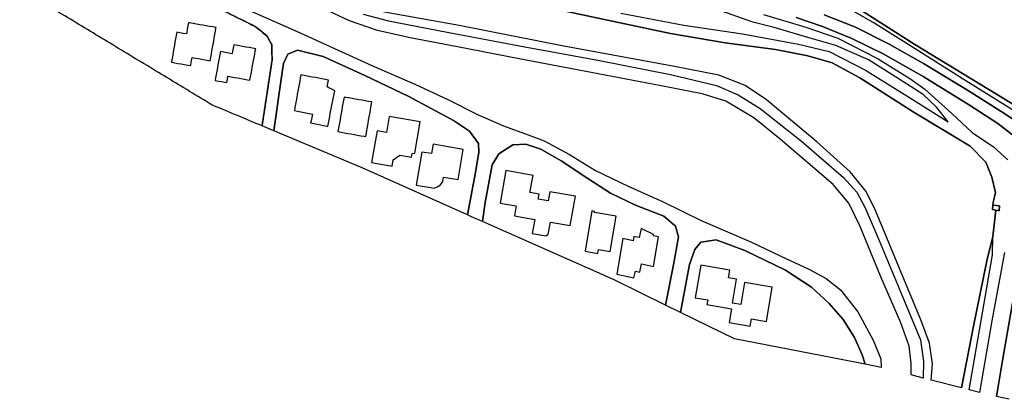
# Model space of a CAD drawing. Extents: x -26035517 to 31750492, y -9237385 to 8160032.
# Tile 85 of 256: x -13510790 to -13214100, y -1705111 to -1590602. Entities that reach past the tile are written whole.
import ezdxf

# ---------------------------------------------------------------- set-up
doc = ezdxf.new("R2010")
doc.units = 0
doc.linetypes.add('TAL-VLAK', pattern=[1000.1, 1000, -0.1])
doc.layers.add('T-25', color=7, linetype='CONTINUOUS')

msp = doc.modelspace()

# ---------------------------------------------------------------- linework, layer by layer
at = {"layer": 'T-25', "color": 9}
for points in [[(-13236107, -1699332, 5423), (-13235786, -1694434, 5353), (-13236640, -1688181, 5353), (-13239242, -1681145, 5353), (-13245893, -1665173, 5353), (-13252960, -1648189, 5353), (-13255740, -1642396, 5353), (-13260561, -1636482, 5353), (-13270571, -1627443, 5353), (-13285765, -1614731, 5353), (-13292218, -1610479, 5353), (-13300089, -1607346, 5353), (-13313441, -1604726, 5353), (-13346828, -1598544, 5353), (-13378353, -1592318, 5353), (-13400853, -1588350, 5353), (-13408721, -1585984, 5353), (-13419200, -1580169, 5353), (-13448184, -1563201, 5353), (-13465064, -1553299, 5353), (-13474431, -1547238, 5353), (-13478466, -1544418, 5353), (-13479934, -1543031, 5540)], [(-13329192, -1555692, 7967), (-13308332, -1568118, 7967), (-13290397, -1578614, 7967), (-13287887, -1579262, 7967), (-13260947, -1585733, 7967), (-13259375, -1586449, 7967), (-13241018, -1598059, 7967), (-13211825, -1615927, 7967), (-13177069, -1637490, 7967), (-13138087, -1661695, 7967)], [(-13443364, -1586992, 6760), (-13427229, -1594128, 6760), (-13404670, -1604381, 6760), (-13391750, -1610020, 6760), (-13381773, -1614686, 6760), (-13372872, -1619239, 6760), (-13365002, -1622655, 6760), (-13357623, -1625286, 6760), (-13352749, -1627193, 6760), (-13345107, -1631247, 6760), (-13337325, -1636111, 6760), (-13327468, -1640839, 6760), (-13316886, -1645591, 6760), (-13305482, -1651213, 6760), (-13290275, -1657682, 6760), (-13281592, -1661811, 6760), (-13272840, -1665967, 6760), (-13267823, -1668650, 6760), (-13263464, -1672091, 6760), (-13258259, -1678736, 6760), (-13253570, -1687233, 6760), (-13251332, -1692899, 6760), (-13251213, -1695464, 6760), (-13256038, -1694529, 6760), (-13256038, -1694529, 6760), (-13256911, -1691734, 6760), (-13259211, -1686470, 6743), (-13262705, -1681036, 6747), (-13266917, -1676205, 6747), (-13272199, -1671271, 6747), (-13280021, -1666115, 6747), (-13292239, -1660249, 6747), (-13300910, -1656958, 6747), (-13305530, -1657691, 6747), (-13307327, -1659949, 6747), (-13308993, -1664443, 6747), (-13311667, -1678904, 6747), (-13316212, -1676668, 6747), (-13313828, -1664533, 6747), (-13312238, -1656089, 6747), (-13313198, -1652864, 6747), (-13316671, -1649887, 6747), (-13325244, -1646578, 6747), (-13332775, -1642907, 6747), (-13339599, -1638496, 6747), (-13347592, -1633130, 6747), (-13353710, -1629708, 6747), (-13358291, -1628120, 6747), (-13362158, -1628331, 6747), (-13366426, -1631052, 6747), (-13368464, -1634425, 6747), (-13370509, -1645782, 6747), (-13371369, -1651487, 6747), (-13374606, -1650054, 6830), (-13375858, -1649493, 6747), (-13373414, -1636721, 6747), (-13372401, -1630516, 6747), (-13372546, -1627947, 6747), (-13375232, -1624221, 6747), (-13380100, -1620990, 6747), (-13393507, -1613781, 6747), (-13406764, -1607476, 6747), (-13419311, -1601744, 6747), (-13427033, -1599819, 6747), (-13429957, -1601025, 6747), (-13431309, -1603819, 6747), (-13432073, -1609248, 6747), (-13434177, -1624141, 6747), (-13437745, -1622646, 6747), (-13434736, -1602827, 6747), (-13434856, -1598143, 6747), (-13436215, -1595574, 6747), (-13439803, -1592645, 6747), (-13451669, -1586823, 6747)], [(-13443364, -1586992, 6760), (-13427229, -1594128, 6760), (-13404670, -1604381, 6760), (-13391750, -1610020, 6760), (-13381773, -1614686, 6760), (-13372872, -1619239, 6760), (-13365002, -1622655, 6760), (-13357623, -1625286, 6760), (-13352749, -1627193, 6760), (-13345107, -1631247, 6760), (-13337325, -1636111, 6760), (-13327468, -1640839, 6760), (-13316886, -1645591, 6760), (-13305482, -1651213, 6760), (-13290275, -1657682, 6760), (-13281592, -1661811, 6760), (-13272840, -1665967, 6760), (-13267823, -1668650, 6760), (-13263464, -1672091, 6760), (-13258259, -1678736, 6760), (-13253570, -1687233, 6760), (-13251332, -1692899, 6760), (-13251213, -1695464, 6760)], [(-13355379, -1586134, 5507), (-13333699, -1590781, 5507), (-13314653, -1594810, 5507), (-13298188, -1597574, 5507), (-13283061, -1599598, 5507), (-13273325, -1601529, 5507), (-13265985, -1603650, 5507), (-13257629, -1608183, 5507), (-13241596, -1618364, 5487), (-13224387, -1628747, 5487), (-13219645, -1633544, 5477), (-13217892, -1638134, 5477), (-13216800, -1642771, 5477), (-13217498, -1645698, 5713), (-13217576, -1646518, 5713), (-13217706, -1647895, 5713), (-13216669, -1648070, 5477), (-13217516, -1655965, 5477), (-13219407, -1663365, 5457), (-13223313, -1682573, 5457), (-13227010, -1701685, 5457), (-13236107, -1699332, 5423), (-13236107, -1699332, 5423), (-13235786, -1694434, 5353), (-13236640, -1688181, 5353), (-13239242, -1681145, 5353), (-13245893, -1665173, 5353), (-13252960, -1648189, 5353), (-13255740, -1642396, 5353), (-13260561, -1636482, 5353), (-13270571, -1627443, 5353), (-13285765, -1614731, 5353), (-13292218, -1610479, 5353), (-13300089, -1607346, 5353), (-13313441, -1604726, 5353), (-13346828, -1598544, 5353), (-13378353, -1592318, 5353), (-13400853, -1588350, 5353)], [(-13214068, -1660827, 7387), (-13217864, -1681393, 7177), (-13221540, -1703100, 7090), (-13224720, -1702277, 5477), (-13224720, -1702277, 5477), (-13220735, -1679632, 5477), (-13217637, -1661544, 5477), (-13217516, -1655965, 5477), (-13216669, -1648070, 5477), (-13215666, -1648239, 5953), (-13215517, -1646707, 5960), (-13217576, -1646518, 5713), (-13217498, -1645698, 5713), (-13216800, -1642771, 5477), (-13217892, -1638134, 5477), (-13219645, -1633544, 5477), (-13224387, -1628747, 5487), (-13241596, -1618364, 5487), (-13257629, -1608183, 5507), (-13265985, -1603650, 5507), (-13273325, -1601529, 5507), (-13283061, -1599598, 5507), (-13298188, -1597574, 5507), (-13314653, -1594810, 5507), (-13333699, -1590781, 5507), (-13355379, -1586134, 5507)], [(-13211825, -1615927, 7967), (-13241018, -1598059, 7967), (-13259375, -1586449, 7967)], [(-13259375, -1586449, 7967), (-13241018, -1598059, 7967), (-13211825, -1615927, 7967)], [(-13407314, -1588911, 5530), (-13399643, -1590972, 5523), (-13381942, -1594383, 5567), (-13358578, -1598793, 5577), (-13336581, -1602834, 5640), (-13314732, -1607152, 5613), (-13300835, -1610503, 5693), (-13294334, -1613238, 5683), (-13287690, -1617400, 5630), (-13275174, -1627268, 5607), (-13262523, -1638162, 5613), (-13258489, -1642614, 5590), (-13255984, -1647359, 5607), (-13251784, -1657204, 5613), (-13244745, -1674049, 5657), (-13239388, -1687151, 5657), (-13238462, -1693726, 5657), (-13238539, -1698703, 5657), (-13242171, -1697763, 6917), (-13242143, -1694155, 6917), (-13242787, -1689091, 6917), (-13245267, -1682018, 6923), (-13251261, -1668170, 6923), (-13257527, -1652994, 6887), (-13260908, -1645996, 6917), (-13265656, -1640304, 6943), (-13281657, -1626668, 6960), (-13289608, -1620189, 6950), (-13298037, -1615181, 6947), (-13305111, -1613016, 6990), (-13317510, -1610511, 7020), (-13338582, -1606567, 7037), (-13360242, -1602434, 6987), (-13378870, -1598811, 6997), (-13393124, -1596061, 6967), (-13402965, -1593913, 6910), (-13411374, -1590914, 6903), (-13419160, -1587323, 6893)], [(-13329678, -1588667, 7057), (-13310645, -1592228, 7090), (-13292967, -1594907, 7073), (-13276153, -1597976, 7007), (-13266848, -1600251, 7343), (-13255930, -1605795, 7550), (-13242621, -1614053, 7543), (-13230978, -1621423, 7507), (-13230978, -1621423, 7507), (-13234548, -1617014, 7413), (-13238533, -1613162, 7410), (-13246878, -1607867, 7360), (-13254992, -1602759, 7330), (-13264832, -1598375, 7247), (-13273288, -1595968, 7230), (-13283402, -1592975, 7230), (-13289861, -1591359, 7350), (-13299513, -1587935, 7280)], [(-13286619, -1589056, 8667), (-13273918, -1592817, 8667), (-13264230, -1596172, 8667), (-13252107, -1602396, 8667), (-13242582, -1608336, 8637), (-13238069, -1611549, 8577), (-13229923, -1618946, 8533), (-13223766, -1624608, 8577), (-13217384, -1628923, 8413), (-13212988, -1632911, 8133)], [(-13276817, -1589953, 8660), (-13268850, -1592622, 8577), (-13260032, -1596247, 8563), (-13250610, -1600925, 8560), (-13238599, -1607734, 8547), (-13224910, -1616180, 8490), (-13216016, -1621931, 8457), (-13210193, -1626433, 8427)], [(-13210193, -1626433, 8427), (-13216016, -1621931, 8457), (-13224910, -1616180, 8490), (-13238599, -1607734, 8547), (-13250610, -1600925, 8560), (-13260032, -1596247, 8563), (-13268850, -1592622, 8577), (-13276817, -1589953, 8660)], [(-13203687, -1625721, 8560), (-13214225, -1618835, 8547), (-13225195, -1611844, 8553), (-13238450, -1603861, 8587), (-13248832, -1597964, 8607), (-13258920, -1592846, 8563), (-13268345, -1589134, 8547)], [(-13268345, -1589134, 8547), (-13258920, -1592846, 8563), (-13248832, -1597964, 8607), (-13238450, -1603861, 8587), (-13225195, -1611844, 8553), (-13214225, -1618835, 8547), (-13203687, -1625721, 8560)], [(-13207572, -1620305, 8583), (-13226465, -1608537, 8563), (-13240991, -1599427, 8517), (-13253626, -1591413, 8513), (-13259457, -1588147, 8517)], [(-13375858, -1649493, 6747), (-13373414, -1636721, 6747), (-13372401, -1630516, 6747), (-13372546, -1627947, 6747), (-13375232, -1624221, 6747), (-13380100, -1620990, 6747), (-13393507, -1613781, 6747), (-13406764, -1607476, 6747), (-13419311, -1601744, 6747), (-13427033, -1599819, 6747), (-13429957, -1601025, 6747), (-13431309, -1603819, 6747), (-13432073, -1609248, 6747), (-13434177, -1624141, 6747)], [(-13316212, -1676668, 6747), (-13313828, -1664533, 6747), (-13312238, -1656089, 6747), (-13313198, -1652864, 6747), (-13316671, -1649887, 6747), (-13325244, -1646578, 6747), (-13332775, -1642907, 6747), (-13339599, -1638496, 6747), (-13347592, -1633130, 6747), (-13353710, -1629708, 6747), (-13358291, -1628120, 6747), (-13362158, -1628331, 6747), (-13366426, -1631052, 6747), (-13368464, -1634425, 6747), (-13370509, -1645782, 6747), (-13371369, -1651487, 6747)], [(-13217706, -1647895, 5713), (-13216669, -1648070, 5477), (-13215666, -1648239, 5953), (-13215517, -1646707, 5960), (-13217576, -1646518, 5713)], [(-13256038, -1694529, 6760), (-13256911, -1691734, 6760), (-13259211, -1686470, 6743), (-13262705, -1681036, 6747), (-13266917, -1676205, 6747), (-13272199, -1671271, 6747), (-13280021, -1666115, 6747), (-13292239, -1660249, 6747), (-13300910, -1656958, 6747), (-13305530, -1657691, 6747), (-13307327, -1659949, 6747), (-13308993, -1664443, 6747), (-13311667, -1678904, 6747)], [(-13227010, -1701685, 5457), (-13223313, -1682573, 5457), (-13219407, -1663365, 5457), (-13217516, -1655965, 5477)], [(-13210107, -1667443, 7537), (-13214606, -1693411, 7207), (-13216420, -1704283, 7117)], [(-13212683, -1705111, 7063), (-13216420, -1704283, 7117), (-13214606, -1693411, 7207), (-13210107, -1667443, 7537)]]:
    msp.add_polyline3d(points, dxfattribs=at)
at = {"layer": 'T-25', "color": 9, "linetype": 'TAL-VLAK'}
msp.add_polyline3d([(-13437745, -1622646, 6747), (-13434736, -1602827, 6747), (-13434856, -1598143, 6747), (-13436215, -1595574, 6747), (-13439803, -1592645, 6747), (-13451669, -1586823, 6747), (-13475904, -1575862, 6747), (-13494274, -1566366, 6783), (-13501452, -1563062, 6783), (-13504812, -1563380, 6783), (-13507441, -1565058, 6783), (-13508761, -1568440, 6783), (-13510790, -1581230, 6733)], dxfattribs=at)
for points in [[(-13437745, -1622646, 6747), (-13452744, -1616360, 6830), (-13510790, -1581230, 6733), (-13508761, -1568440, 6783), (-13507441, -1565058, 6783), (-13504812, -1563380, 6783), (-13501452, -1563062, 6783), (-13494274, -1566366, 6783), (-13475904, -1575862, 6747), (-13451669, -1586823, 6747), (-13439803, -1592645, 6747), (-13436215, -1595574, 6747), (-13434856, -1598143, 6747), (-13434736, -1602827, 6747), (-13437745, -1622646, 6747)], [(-13465063, -1603430, 10030), (-13459267, -1604449, 10077), (-13458839, -1602009, 10130), (-13453375, -1602969, 12633), (-13451619, -1592976, 12633), (-13459949, -1591512, 12633), (-13460546, -1594906, 12697), (-13463475, -1594391, 10030), (-13465063, -1603430, 10030)], [(-13439673, -1599398, 12500), (-13446290, -1598180, 12513), (-13446788, -1600885, 12510), (-13450314, -1600236, 9523), (-13451913, -1608924, 9507), (-13448386, -1609573, 9507), (-13448031, -1607644, 9507), (-13441415, -1608862, 12500), (-13439673, -1599398, 12500)], [(-13426070, -1607209, 12527), (-13428012, -1618020, 12617), (-13422584, -1619117, 12663), (-13423130, -1621745, 9737), (-13417977, -1622781, 9737), (-13415823, -1612073, 9737), (-13418167, -1610825, 9737), (-13417759, -1608881, 12527), (-13426070, -1607209, 12527)], [(-13414886, -1624378, 9837), (-13406500, -1625851, 9833), (-13404670, -1615429, 9833), (-13413055, -1613956, 9833), (-13414886, -1624378, 9837)]]:
    msp.add_polyline3d(points, close=True, dxfattribs=at)
at = {"layer": 'T-25', "color": 9}
for points in [[(-13375858, -1649493, 6747), (-13407551, -1635299, 6830), (-13434177, -1624141, 6747), (-13432073, -1609248, 6747), (-13431309, -1603819, 6747), (-13429957, -1601025, 6747), (-13427033, -1599819, 6747), (-13419311, -1601744, 6747), (-13406764, -1607476, 6747), (-13393507, -1613781, 6747), (-13380100, -1620990, 6747), (-13375232, -1624221, 6747), (-13372546, -1627947, 6747), (-13372401, -1630516, 6747), (-13373414, -1636721, 6747), (-13375858, -1649493, 6747)], [(-13399490, -1619838, 12490), (-13400307, -1624593, 12513), (-13403096, -1624114, 9543), (-13404744, -1633708, 10003), (-13398584, -1634766, 10000), (-13398254, -1632843, 10000), (-13396291, -1631435, 9963), (-13392727, -1632047, 9510), (-13392536, -1630934, 9510), (-13391764, -1630857, 9617), (-13390147, -1621443, 12490), (-13399490, -1619838, 12490)], [(-13386228, -1628171, 12570), (-13386715, -1631009, 12577), (-13389574, -1630519, 10047), (-13391280, -1640468, 10007), (-13387012, -1641200, 10007), (-13385948, -1641382, 10007), (-13384957, -1641012, 10007), (-13384013, -1640397, 10007), (-13383271, -1639430, 10007), (-13383043, -1638099, 10007), (-13378713, -1638841, 12570), (-13377150, -1629728, 12570), (-13386228, -1628171, 12570)], [(-13316212, -1676668, 6747), (-13331659, -1669070, 6830), (-13371369, -1651487, 6747), (-13370509, -1645782, 6747), (-13368464, -1634425, 6747), (-13366426, -1631052, 6747), (-13362158, -1628331, 6747), (-13358291, -1628120, 6747), (-13353710, -1629708, 6747), (-13347592, -1633130, 6747), (-13339599, -1638496, 6747), (-13332775, -1642907, 6747), (-13325244, -1646578, 6747), (-13316671, -1649887, 6747), (-13313198, -1652864, 6747), (-13312238, -1656089, 6747), (-13313828, -1664533, 6747), (-13316212, -1676668, 6747)], [(-13364257, -1636117, 12433), (-13365998, -1645936, 12433), (-13361199, -1646761, 12343), (-13361728, -1649750, 9867), (-13355586, -1650836, 9867), (-13356344, -1655118, 9817), (-13352292, -1655834, 9687), (-13351534, -1655323, 9687), (-13350888, -1651667, 9687), (-13344874, -1652730, 12650), (-13343304, -1643853, 12703), (-13351019, -1642488, 12703), (-13351515, -1645292, 12703), (-13354512, -1644761, 9817), (-13354245, -1643254, 9817), (-13357033, -1642761, 9817), (-13356113, -1637557, 12433), (-13364257, -1636117, 12433)], [(-13217706, -1647895, 5713), (-13217576, -1646518, 5713), (-13215517, -1646707, 5960), (-13215666, -1648239, 5953), (-13216669, -1648070, 5477), (-13217706, -1647895, 5713)], [(-13340446, -1660417, 6957), (-13336534, -1661090, 6957), (-13336333, -1659920, 6957), (-13332877, -1660515, 6957), (-13331046, -1649877, 6957), (-13337630, -1648744, 6957), (-13337576, -1648431, 6957), (-13338361, -1648296, 6957), (-13340446, -1660417, 6957)], [(-13330869, -1667336, 7063), (-13325694, -1668475, 6963), (-13325247, -1666445, 6963), (-13323968, -1666727, 6963), (-13323425, -1664260, 6963), (-13319842, -1665049, 6963), (-13318304, -1656128, 6963), (-13319855, -1655786, 6963), (-13319767, -1655385, 6963), (-13323532, -1653611, 6963), (-13324134, -1656345, 6963), (-13325692, -1656002, 6963), (-13325973, -1657281, 6963), (-13329020, -1656611, 6963), (-13330869, -1667336, 7063)], [(-13256038, -1694529, 6760), (-13295415, -1686898, 6830), (-13311667, -1678904, 6747), (-13308993, -1664443, 6747), (-13307327, -1659949, 6747), (-13305530, -1657691, 6747), (-13300910, -1656958, 6747), (-13292239, -1660249, 6747), (-13280021, -1666115, 6747), (-13272199, -1671271, 6747), (-13266917, -1676205, 6747), (-13262705, -1681036, 6747), (-13259211, -1686470, 6743), (-13256911, -1691734, 6760), (-13256038, -1694529, 6760)], [(-13305581, -1664686, 12460), (-13307248, -1674501, 12417), (-13303477, -1675141, 12413), (-13303715, -1676539, 9940), (-13296302, -1677798, 9940), (-13297008, -1681955, 9940), (-13290670, -1683031, 9940), (-13290305, -1680877, 9980), (-13285795, -1681643, 12367), (-13284040, -1671310, 12367), (-13292406, -1669890, 12363), (-13293530, -1676504, 12340), (-13296011, -1676083, 9857), (-13294793, -1668915, 9857), (-13297214, -1668504, 9857), (-13296819, -1666174, 12410), (-13305581, -1664686, 12460)]]:
    msp.add_polyline3d(points, close=True, dxfattribs=at)

doc.saveas('drawing.dxf')
